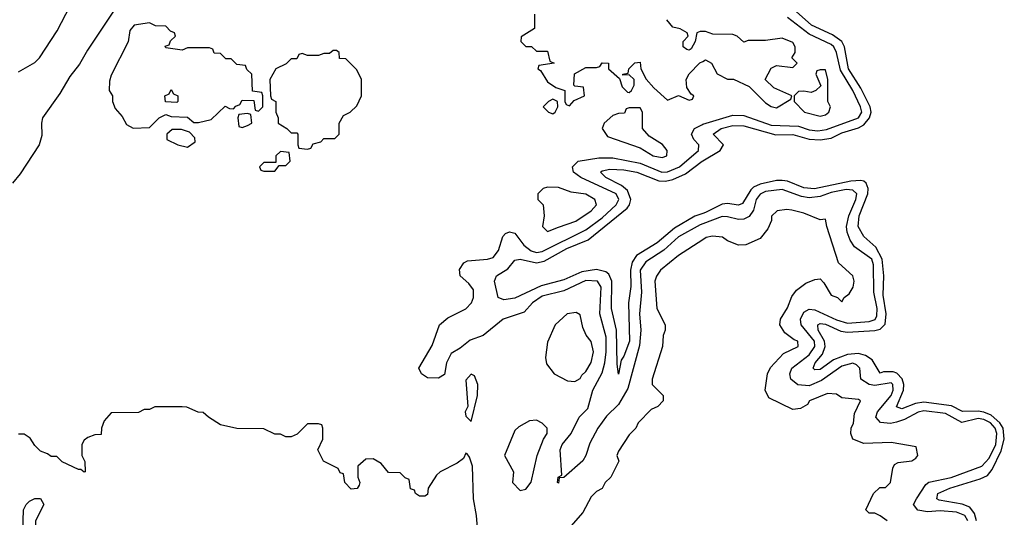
# Model space of a CAD drawing. Header units: inches. Extents: x 2710751 to 2829008, y 857003 to 965602.
# Tile 81 of 256: x 2757494 to 2761105, y 865523 to 867350. Entities that reach past the tile are written whole.
import ezdxf

# ---------------------------------------------------------------- set-up
doc = ezdxf.new("R2010")
doc.units = ezdxf.units.IN
doc.header["$MEASUREMENT"] = 0
doc.layers.add('C7856', color=7, linetype='Continuous')
doc.layers.add('C7866', color=7, linetype='Continuous')

msp = doc.modelspace()

# ---------------------------------------------------------------- linework, layer by layer
at = {"layer": 'C7856', "color": 2}
for points, elevation in [([(2757850, 867399.6), (2757742.2, 867237.8), (2757713.5, 867186.5), (2757678.3, 867141.7), (2757641.1, 867078.9), (2757577.3, 866990), (2757573.4, 866970), (2757574.9, 866925.1), (2757564.9, 866890), (2757496.2, 866783.8), (2757467.7, 866750)], 6), ([(2757490, 867158.8), (2757550, 867193), (2757567, 867210), (2757630.9, 867309.1), (2757679.4, 867400.6)], 6), ([(2759382, 867370), (2759382, 867318), (2759332.7, 867287.3), (2759332, 867270), (2759350, 867252), (2759371.6, 867251.6), (2759390, 867234), (2759430, 867234), (2759438, 867198), (2759454, 867190), (2759398, 867182), (2759394, 867170), (2759403.6, 867163.6), (2759430, 867122), (2759461, 867101), (2759494, 867090), (2759494, 867050), (2759498, 867038), (2759510, 867034), (2759527.3, 867052.7), (2759566, 867070), (2759562, 867102), (2759530, 867106), (2759526, 867110), (2759528.7, 867151.3), (2759570, 867174), (2759610, 867174), (2759622, 867178), (2759630, 867192), (2759654, 867190), (2759654, 867170), (2759694, 867134), (2759703.6, 867103.6), (2759723.6, 867083.6), (2759730, 867082), (2759738, 867090), (2759748, 867110), (2759748, 867130), (2759730, 867148), (2759706, 867146), (2759706, 867150), (2759726, 867154), (2759728, 867170), (2759750, 867192), (2759770, 867194), (2759772, 867170), (2759791.6, 867131.6), (2759819.6, 867099.6), (2759870, 867054), (2759910, 867072), (2759950, 867054), (2759962, 867058), (2759966, 867070), (2759956.4, 867076.4), (2759940.4, 867100.4), (2759938, 867130), (2759948.9, 867151.1), (2759988.7, 867191.3), (2760000, 867197)], 10), ([(2760000, 867306), (2759990, 867306), (2759978, 867302), (2759972, 867270), (2759956.9, 867243.1), (2759950, 867238), (2759940.4, 867240.4), (2759928, 867250), (2759928, 867270), (2759946, 867290), (2759942, 867302), (2759916.4, 867316.4), (2759890, 867322), (2759868, 867350)], 10), ([(2760000, 866600.8), (2759990, 866597.1), (2759910, 866552.7), (2759856.1, 866503.9), (2759790, 866460.4), (2759770.2, 866429.8), (2759775.2, 866350), (2759767.3, 866270), (2759772.3, 866210), (2759766.9, 866153.1), (2759724.2, 865995.8), (2759690, 865937), (2759645.7, 865894.3), (2759614, 865850), (2759585.1, 865794.9), (2759570.3, 865749.7), (2759559.1, 865730), (2759490, 865668.7), (2759472.7, 865667.3), (2759470, 865648.7), (2759466, 865650), (2759469.2, 865670), (2759482, 865678), (2759476.3, 865770), (2759483.5, 865790), (2759516.3, 865830), (2759545.6, 865890), (2759578, 865922), (2759596.4, 865990), (2759630, 866053), (2759640.7, 866090), (2759645.5, 866130), (2759644.8, 866184.8), (2759622.3, 866270), (2759627.3, 866367.3), (2759613.6, 866390), (2759570, 866392.3), (2759490, 866354), (2759410, 866334.6), (2759375.3, 866310), (2759344.4, 866275.6), (2759266.8, 866250), (2759194, 866190), (2759146.6, 866173.4), (2759110, 866143.7), (2759076.1, 866123.9), (2759059.1, 866090), (2759052.7, 866047.3), (2759030, 866034), (2758990, 866035.3), (2758968, 866050), (2758958, 866070), (2759006.3, 866153.7), (2759034, 866230), (2759064.7, 866255.3), (2759130, 866287.7), (2759151.3, 866310), (2759158, 866330), (2759158, 866358), (2759141.7, 866381.7), (2759109.2, 866410), (2759106.8, 866433.2), (2759122.7, 866457.3), (2759136, 866464), (2759210, 866470.4), (2759230, 866476.4), (2759250, 866502.8), (2759265.6, 866554.4), (2759275.3, 866564.7), (2759290, 866570.7), (2759310, 866565.5), (2759342.6, 866522.6), (2759370, 866500.8), (2759390, 866495.5), (2759410, 866498.2), (2759570, 866577.8), (2759630, 866622.6), (2759681.7, 866670), (2759692.1, 866690), (2759681.3, 866710), (2759552.3, 866770), (2759525.1, 866790), (2759522, 866810), (2759542.7, 866830), (2759617.6, 866842.4), (2759670, 866843.2), (2759770, 866822.7), (2759849.5, 866789.5), (2759870, 866791.1), (2759914.3, 866810), (2759984.2, 866870), (2759985.1, 866890), (2759966, 866910), (2759957.6, 866930), (2759969.6, 866950), (2759995.7, 866964.3), (2760000, 866965.7)], 6), ([(2760000, 866638.7), (2759970, 866628.7), (2759895.9, 866584.1), (2759832, 866530), (2759756.3, 866483.7), (2759740.2, 866459.8), (2759734.2, 866430), (2759735.8, 866370), (2759727.2, 866310), (2759731.2, 866170), (2759710, 866114), (2759699.8, 866100.2), (2759690, 866048.7), (2759685.4, 866085.4), (2759683.5, 866210), (2759665.1, 866290), (2759666.4, 866390), (2759655.2, 866415.2), (2759644.1, 866424.1), (2759610, 866432.4), (2759556.4, 866423.6), (2759490, 866395.1), (2759407.1, 866372.9), (2759310, 866327.6), (2759270, 866320.9), (2759249.3, 866330), (2759235.1, 866390), (2759242.7, 866410), (2759284.7, 866435.3), (2759310, 866466.8), (2759329.6, 866470.4), (2759390, 866456.9), (2759417.2, 866462.8), (2759500.7, 866510), (2759578.8, 866541.2), (2759722.5, 866657.5), (2759731.1, 866670), (2759736, 866690), (2759723.2, 866723.2), (2759701.5, 866741.5), (2759643.7, 866770), (2759624.5, 866790), (2759630, 866794.4), (2759658.9, 866801.1), (2759710, 866799.1), (2759757.3, 866790), (2759838.4, 866758.4), (2759862.5, 866757.5), (2759890, 866763.6), (2759935.9, 866784.1), (2759996.9, 866830), (2760000, 866831.9)], 2), ([(2760000, 866542.2), (2759910, 866484), (2759844, 866430), (2759830, 866408.7), (2759823.8, 866390), (2759831, 866290), (2759862, 866230), (2759862, 866210), (2759854, 866190), (2759852, 866150), (2759814, 866030), (2759814, 866010), (2759854, 865970), (2759854, 865950), (2759834, 865930), (2759810, 865918), (2759762, 865870), (2759754, 865850), (2759730, 865826), (2759690, 865766), (2759684.7, 865750), (2759691.6, 865728.4), (2759662, 865670), (2759642, 865650), (2759630, 865628), (2759610, 865618), (2759590, 865598), (2759559.8, 865540.2), (2759516, 865490)], 10), ([(2759189.6, 865290), (2759169.6, 865530), (2759158.7, 865590), (2759155.1, 865710), (2759144, 865744), (2759135.3, 865755.3), (2759130, 865758), (2759121.6, 865738.4), (2759098.2, 865721.8), (2759036, 865690), (2759022.5, 865677.5), (2758992, 865630), (2758990, 865606), (2758979.6, 865600.4), (2758960.4, 865600.4), (2758946, 865610), (2758942, 865622), (2758927.3, 865627.3), (2758922, 865662), (2758907.3, 865667.3), (2758890, 865686), (2758847.3, 865687.3), (2758820.4, 865720.4), (2758790, 865738), (2758763.6, 865736.4), (2758734, 865710), (2758734, 865670), (2758742, 865650), (2758739.6, 865640.4), (2758731.6, 865628.4), (2758710, 865626), (2758686, 865650), (2758682, 865682), (2758670, 865686), (2758662, 865702), (2758608.9, 865728.9), (2758588, 865770), (2758606, 865810), (2758606, 865850), (2758602, 865862), (2758590, 865866), (2758550, 865866), (2758511.6, 865828.4), (2758490, 865818), (2758470, 865818), (2758450, 865828), (2758430, 865828), (2758390, 865848), (2758290, 865848.7), (2758230, 865862), (2758186, 865890), (2758167.3, 865907.3), (2758148.4, 865908.4), (2758107.3, 865927.3), (2758090, 865928), (2757990, 865928), (2757970, 865918), (2757950, 865918), (2757930, 865908), (2757830, 865906), (2757803.6, 865876.4), (2757794, 865850), (2757792.7, 865827.3), (2757770, 865826), (2757743.6, 865816.4), (2757730, 865806), (2757722, 865790), (2757722, 865750), (2757732.7, 865727.3), (2757734, 865690), (2757730, 865688), (2757718, 865698), (2757710, 865698), (2757650, 865726), (2757630, 865746), (2757610, 865746), (2757596.4, 865756.4), (2757570, 865766), (2757550, 865786), (2757532.9, 865812.9), (2757510, 865828), (2757490, 865828)], 10)]:
    msp.add_lwpolyline(points, dxfattribs=dict(at, elevation=elevation))
at = {"layer": 'C7856', "color": 2, "elevation": 10}
for points in [[(2757970, 867338), (2757914, 867330), (2757898, 867310), (2757891.6, 867268.4), (2757830, 867146), (2757823.6, 867123.6), (2757822, 867090), (2757834, 867070), (2757834, 867050), (2757843.6, 867023.6), (2757870, 866994), (2757885.4, 866965.4), (2757910, 866952), (2757970, 866954), (2758006, 866990), (2758030, 867002), (2758050, 866994), (2758110, 866992), (2758132.7, 866972.7), (2758150, 866972), (2758196.4, 866983.6), (2758247.3, 867032.7), (2758263.6, 867023.6), (2758278, 867022), (2758287.3, 867032.7), (2758302, 867038), (2758310, 867054), (2758352.7, 867052.7), (2758358, 867018), (2758370, 867014), (2758386, 867030), (2758386, 867070), (2758382, 867082), (2758347.3, 867087.3), (2758346, 867150), (2758327.3, 867167.3), (2758322, 867182), (2758290, 867186), (2758270, 867206), (2758250, 867206), (2758230, 867226), (2758207.3, 867227.3), (2758202, 867242), (2758190, 867246), (2758110, 867246), (2758090, 867238), (2758030, 867246), (2758027.3, 867252.7), (2758042, 867258), (2758047.3, 867272.7), (2758066, 867290), (2758062, 867302), (2758047.3, 867307.3), (2758030, 867326), (2757992.7, 867327.3)], [(2758656.4, 867236.4), (2758643.6, 867236.4), (2758630, 867226), (2758610, 867226), (2758590, 867218), (2758550, 867218), (2758530, 867226), (2758518, 867222), (2758510, 867206), (2758490, 867206), (2758471.6, 867188.4), (2758434, 867170), (2758412, 867130), (2758414, 867070), (2758418, 867058), (2758434, 867050), (2758434, 867010), (2758442, 866990), (2758442, 866970), (2758474, 866950), (2758490, 866934), (2758510, 866934), (2758514, 866930), (2758514, 866890), (2758518, 866878), (2758550, 866874), (2758562, 866878), (2758570, 866894), (2758598, 866902), (2758610, 866914), (2758650, 866914), (2758666, 866930), (2758666, 866970), (2758682, 866998), (2758706, 867010), (2758730, 867034), (2758748, 867070), (2758748, 867130), (2758730, 867166), (2758690, 867206), (2758667.3, 867207.3), (2758666, 867230)], [(2758070, 867046), (2758028.4, 867048.4), (2758026, 867070), (2758042, 867078), (2758050, 867094), (2758058, 867078), (2758074, 867070), (2758074, 867050)], [(2759450, 867058), (2759434, 867050), (2759414, 867030), (2759434, 867010), (2759450, 867004.7), (2759458, 867010), (2759468, 867030), (2759466, 867050)], [(2759770, 867026), (2759730, 867026), (2759718, 867022), (2759712.7, 867007.3), (2759690, 867006), (2759670, 866998), (2759638, 866970), (2759631, 866950), (2759650, 866921), (2759770, 866878.8), (2759818, 866850), (2759850, 866844), (2759868, 866850), (2759868.7, 866870), (2759851.9, 866891.9), (2759802.7, 866922.7), (2759778, 866950), (2759778, 867010)], [(2758330, 867006), (2758298, 867002), (2758294, 866990), (2758298, 866958), (2758310, 866954), (2758330, 866962), (2758346, 866970), (2758342, 867002)], [(2758087.3, 866947.3), (2758052.7, 866947.3), (2758034, 866930), (2758034, 866910), (2758074, 866890), (2758110, 866882), (2758138, 866902), (2758136.4, 866916.4), (2758116.4, 866936.4)], [(2758450, 866866), (2758434, 866850), (2758434, 866826), (2758390, 866826), (2758374, 866810), (2758378, 866798), (2758390, 866794), (2758430, 866794), (2758446, 866814), (2758470, 866814), (2758486, 866830), (2758482, 866862)], [(2759430, 866735.3), (2759414, 866730), (2759394, 866710), (2759394, 866690), (2759414, 866670), (2759418, 866630), (2759412, 866590), (2759430, 866572), (2759470, 866587.7), (2759534, 866610), (2759590, 866648.2), (2759609, 866670), (2759604, 866690), (2759570, 866709.2), (2759516.2, 866716.2), (2759470, 866733.2)], [(2759535.3, 866275.3), (2759502, 866270), (2759458, 866230), (2759430, 866166), (2759422, 866110), (2759426, 866086), (2759454, 866050), (2759503.6, 866023.6), (2759530, 866022), (2759550, 866032), (2759555.5, 866044.5), (2759570, 866058), (2759590, 866091.3), (2759598.4, 866130), (2759590, 866168), (2759572, 866192), (2759559.3, 866219.3), (2759550, 866266)], [(2759150, 866048.7), (2759130, 866026), (2759137.3, 865930), (2759127.7, 865910), (2759130, 865894), (2759150, 865874), (2759173.2, 865970), (2759174, 866010), (2759162, 866042)], [(2759390, 865879), (2759363.5, 865876.5), (2759324.5, 865855.5), (2759310, 865842), (2759272, 865750), (2759304.7, 865690), (2759302, 865650), (2759330, 865621), (2759350, 865626), (2759370, 865652), (2759392, 865750), (2759415.1, 865810), (2759429, 865830), (2759428.7, 865850), (2759410, 865868.7)], [(2757530, 865446), (2757522, 865462), (2757506, 865470), (2757508, 865550), (2757518, 865570), (2757530, 865582), (2757550, 865591.3), (2757570, 865592), (2757582, 865570), (2757552, 865510), (2757550, 865446)]]:
    msp.add_lwpolyline(points, close=True, dxfattribs=at)
at = {"layer": 'C7866', "color": 2}
for points, elevation in [([(2760000, 866831.9), (2760062.7, 866870), (2760076, 866890), (2760038, 866930), (2760066.6, 866950), (2760110, 866961.5), (2760150, 866960.7), (2760267.3, 866927.3), (2760330, 866927.9), (2760390, 866911), (2760430, 866909.1), (2760470, 866914.4), (2760510, 866934.2), (2760570, 866952.9), (2760590, 866964), (2760610.8, 866990), (2760616.5, 867010), (2760613.3, 867030), (2760578.6, 867098.6), (2760533.3, 867170), (2760518.7, 867250), (2760509.8, 867270), (2760474.9, 867294.9), (2760397.6, 867330), (2760320.1, 867400.1)], 2), ([(2760000, 866965.7), (2760110, 866999.7), (2760150, 866998.2), (2760250, 866963), (2760350, 866958.4), (2760390, 866945.8), (2760422, 866942), (2760453, 866947), (2760570.9, 866990), (2760582.2, 867010), (2760578.5, 867030), (2760550, 867089.7), (2760505, 867165), (2760489.9, 867229.9), (2760479.8, 867250), (2760470, 867258.8), (2760390, 867296.2), (2760310, 867357.6)], 6), ([(2760000, 867197), (2760010, 867202), (2760032, 867190), (2760051.6, 867151.6), (2760090, 867132), (2760111.6, 867131.6), (2760170, 867104.7), (2760230, 867044.7), (2760250, 867031.3), (2760270, 867026), (2760322, 867058), (2760326, 867070), (2760260.2, 867100.2), (2760228, 867130), (2760250, 867172), (2760270, 867182), (2760330, 867174), (2760346, 867190), (2760326, 867210), (2760338, 867230), (2760338, 867250), (2760330, 867266), (2760290, 867282), (2760230, 867274), (2760166, 867274), (2760150, 867268), (2760126, 867290), (2760110, 867295.3), (2760036.4, 867296.4), (2760010, 867306), (2760000, 867306)], 10), ([(2761003.2, 865510), (2760996.5, 865536.5), (2760979.4, 865559.4), (2760950.8, 865570.8), (2760866, 865586), (2760858, 865590), (2760862, 865610), (2760906, 865630), (2761016.5, 865663.5), (2761044, 865676), (2761061.4, 865698.6), (2761093.7, 865766.3), (2761105.4, 865810), (2761100.9, 865850), (2761089.1, 865870), (2761057.3, 865897.4), (2761030, 865908.6), (2761010, 865912.7), (2760951.6, 865911.6), (2760911.8, 865931.8), (2760810, 865945.7), (2760779.3, 865940.7), (2760730, 865921.3), (2760710, 865928.7), (2760735.3, 865990), (2760737.2, 866010), (2760730.7, 866030.7), (2760711.5, 866051.5), (2760697.3, 866057.3), (2760662.7, 866057.2), (2760650, 866052.3), (2760620.6, 866100.6), (2760596.8, 866116.8), (2760570, 866123.8), (2760530, 866120.3), (2760479.1, 866100.9), (2760430, 866065.7), (2760410, 866063.7), (2760403.7, 866070), (2760412, 866090), (2760438.4, 866121.6), (2760447.7, 866150), (2760446.4, 866170), (2760422.6, 866210), (2760420.9, 866230), (2760430, 866234.3), (2760450, 866232.2), (2760506.3, 866206.3), (2760530, 866202.4), (2760630.9, 866209.1), (2760650, 866214), (2760668.1, 866231.9), (2760672.4, 866270), (2760661.5, 866338.5), (2760664, 866410), (2760657, 866470), (2760634.4, 866514.4), (2760590, 866554), (2760569.8, 866590), (2760573.5, 866630), (2760605, 866710), (2760606.6, 866730), (2760598.3, 866750), (2760590, 866757.2), (2760578.9, 866758.9), (2760542.6, 866757.4), (2760409, 866729), (2760370, 866733.1), (2760310, 866756.4), (2760290, 866759.8), (2760270, 866759.3), (2760210, 866745.5), (2760185.4, 866734.6), (2760175.3, 866724.7), (2760144.9, 866675.1), (2760130, 866668.3), (2760090, 866675.1), (2760070, 866672.4), (2760010, 866642), (2760000, 866638.7)], 2), ([(2760972.1, 865510), (2760961, 865530), (2760930, 865541.8), (2760870, 865547.1), (2760823.1, 865543.1), (2760788.7, 865548.7), (2760772, 865570), (2760782.9, 865590), (2760817, 865643), (2760828.6, 865651.4), (2760910, 865669.2), (2761022.9, 865710), (2761050, 865740.3), (2761074.7, 865790), (2761078, 865830), (2761072.1, 865850), (2761054.8, 865870), (2761030, 865882.2), (2761010, 865885.3), (2760950, 865871), (2760890, 865904.5), (2760810, 865913.7), (2760790, 865908.6), (2760738.7, 865881.3), (2760710, 865871.6), (2760687.6, 865867.6), (2760651, 865871), (2760634.7, 865890), (2760639.7, 865910), (2760690.7, 865970), (2760698.2, 865990), (2760696.4, 866010), (2760690, 866016), (2760630, 866006.2), (2760609.5, 866010), (2760579.6, 866030), (2760575.1, 866070), (2760562.8, 866082.8), (2760550, 866088.2), (2760510, 866077.7), (2760434.4, 866025.6), (2760390, 866005.8), (2760348.6, 866008.6), (2760322.9, 866030), (2760318.7, 866050), (2760326, 866070), (2760390, 866119.1), (2760410.7, 866150), (2760408.8, 866170), (2760360.4, 866230), (2760358.3, 866250), (2760370, 866276.4), (2760390, 866287), (2760410, 866284.9), (2760490, 866247.8), (2760530, 866236), (2760610, 866241.6), (2760631.1, 866248.9), (2760637.3, 866262.7), (2760638.5, 866290), (2760627.4, 866350), (2760625.1, 866450), (2760619.7, 866470), (2760556.5, 866516.5), (2760539.8, 866539.8), (2760528.5, 866570), (2760526.2, 866590), (2760534.8, 866630), (2760560.3, 866690), (2760564.4, 866710), (2760550, 866723.5), (2760525.9, 866725.9), (2760470, 866715.2), (2760430, 866700.7), (2760390, 866696), (2760361.3, 866701.3), (2760290, 866726), (2760230, 866718.6), (2760210, 866709.7), (2760195.5, 866690), (2760185.5, 866650), (2760170, 866626.9), (2760150, 866617.2), (2760130, 866616.8), (2760090, 866626.6), (2760070, 866626.9), (2760000, 866600.8)], 6), ([(2760675.3, 865510), (2760650, 865528.7), (2760630, 865538), (2760610, 865538), (2760598, 865550), (2760626, 865610), (2760648.4, 865631.6), (2760670, 865632), (2760688, 865650), (2760696.4, 865703.6), (2760703.1, 865716.9), (2760716.4, 865723.6), (2760766, 865730), (2760780.4, 865739.6), (2760788, 865750), (2760782, 865782), (2760690, 865797.2), (2760590, 865794), (2760549.2, 865809.2), (2760542, 865830), (2760544, 865850), (2760552, 865868), (2760556.5, 865903.5), (2760578, 865950), (2760570, 865955.3), (2760510, 865962), (2760490, 865975.3), (2760457.2, 865977.2), (2760391.3, 865950), (2760383.5, 865936.5), (2760358, 865922), (2760330, 865919), (2760241.2, 865961.2), (2760228, 865990), (2760237.2, 866050), (2760247.2, 866072.8), (2760295.6, 866124.4), (2760348.7, 866150), (2760348, 866170), (2760334, 866174), (2760300.7, 866200.7), (2760282, 866230), (2760284, 866250), (2760310, 866291.3), (2760326.3, 866333.7), (2760342.7, 866357.3), (2760377.2, 866382.8), (2760410, 866396), (2760430, 866398), (2760443.5, 866383.5), (2760470, 866338), (2760494, 866330), (2760510, 866314), (2760518, 866330), (2760536.6, 866343.4), (2760551.6, 866368.4), (2760554.5, 866390), (2760549.4, 866410), (2760497.2, 866457.2), (2760454, 866590), (2760450, 866618), (2760430, 866615.3), (2760370, 866639), (2760326, 866650), (2760307.3, 866652.7), (2760272, 866648), (2760252, 866628), (2760252, 866612), (2760238.5, 866581.5), (2760210, 866546), (2760156.9, 866523.1), (2760130, 866522), (2760090, 866538), (2760071.9, 866551.9), (2760034.8, 866554.8), (2760012, 866550), (2760000, 866542.2)], 10)]:
    msp.add_lwpolyline(points, dxfattribs=dict(at, elevation=elevation))
at = {"layer": 'C7866', "color": 2, "elevation": 10}
msp.add_lwpolyline([(2760450, 867166), (2760430, 867166), (2760418, 867162), (2760414, 867150), (2760432.7, 867107.3), (2760414, 867090), (2760396.9, 867083.1), (2760370, 867088), (2760350, 867086), (2760334, 867070), (2760334, 867050), (2760372, 867010), (2760430, 866996), (2760450, 867001), (2760462, 867010), (2760468, 867030), (2760458, 867050), (2760458, 867130)], close=True, dxfattribs=at)

doc.saveas('drawing.dxf')
